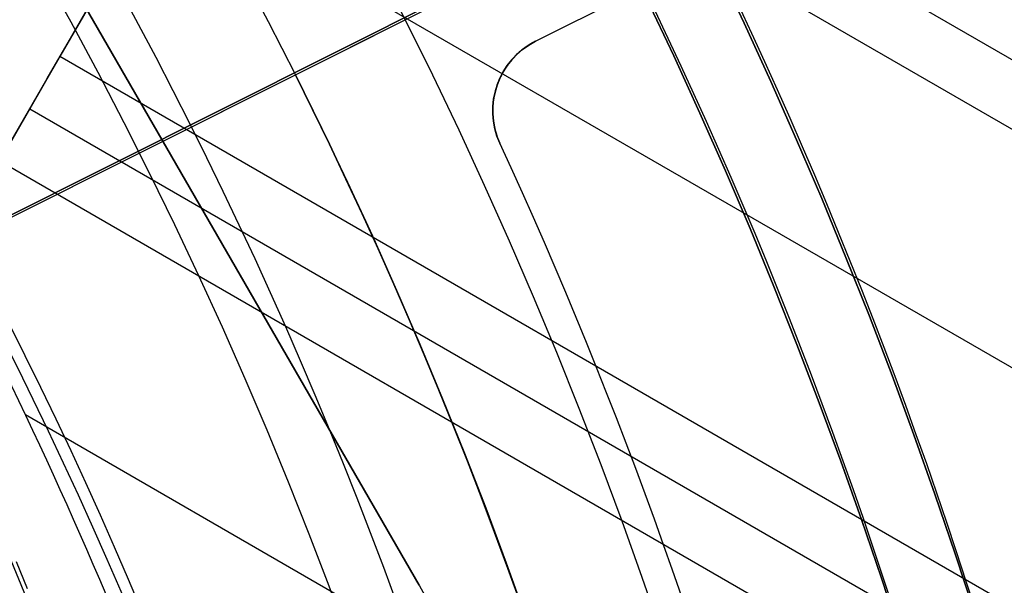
# Model space of a CAD drawing. Extents: x 19329 to 20306, y -2029 to -1182.
# Tile 57 of 66: x 19867.44 to 19880.12, y -1691.69 to -1684.4. Entities that reach past the tile are written whole.
import ezdxf

# ---------------------------------------------------------------- set-up
doc = ezdxf.new("R2010")
doc.units = 0
doc.layers.get('0').update_dxf_attribs({"linetype": 'CONTINUOUS'})
doc.layers.add('COLOR', color=7, linetype='CONTINUOUS')
doc.layers.add('LUZ', color=7, linetype='CONTINUOUS')

msp = doc.modelspace()

# ---------------------------------------------------------------- linework, layer by layer
for p, q in [((19866.66806056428, -1687.108437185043, 55.76924897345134), (19874.10121660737, -1674.233833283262, 52.33709039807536)), ((19862.58176760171, -1674.365596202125, 258.0844421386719), (19872.58176760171, -1691.686104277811, 258.0844421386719)), ((19862.58176760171, -1674.365596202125, 261.0844421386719), (19872.58176760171, -1691.686104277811, 261.0844421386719)), ((19872.58176760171, -1691.686104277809, 259.5844421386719), (19862.58176760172, -1674.365596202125, 259.5844421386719)), ((19867.79256750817, -1685.160734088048, 53.29938470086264), (19872.01713971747, -1677.843560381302, 53.29938452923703)), ((19871.00282984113, -1679.600396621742, 51.95876642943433), (20304.00633557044, -1929.5950872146, 51.95876642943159)), ((19870.61451921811, -1680.272970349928, 52.38170991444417), (19867.95508140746, -1684.879251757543, 53.12237642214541)), ((20303.61818541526, -1930.267753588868, 52.38170991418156), (19870.61451921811, -1680.272970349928, 52.38170991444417)), ((19869.28480031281, -1682.576111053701, 52.75204316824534), (20302.28846650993, -1932.570894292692, 52.75204316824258)), ((19867.95508140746, -1684.879251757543, 53.12237642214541), (19867.17846016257, -1686.224399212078, 53.96826339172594)), ((20300.95874760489, -1934.874034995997, 53.12237642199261), (19867.95508140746, -1684.879251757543, 53.12237642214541)), ((19867.5667707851, -1685.55182548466, 53.54531990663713), (19881.10923237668, -1693.370569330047, 53.54531990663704)), ((19880.11541527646, -1693.693553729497, 53.96826339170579), (19867.17846016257, -1686.224399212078, 53.96826339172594)), ((19867.51220241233, -1689.487939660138, 54.33859664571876), (19878.94321702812, -1696.087639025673, 54.33859664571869)), ((19872.58176760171, -1691.686104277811, 258.0844421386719), (19872.58176760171, -1691.686104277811, 261.0844421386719))]:
    msp.add_line(p, q)
at = {"extrusion": (0.1124755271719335, 0.194813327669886, 0.9743700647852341)}
msp.add_lwpolyline([(-18054.37167406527, -8257.823916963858), (-18054.88222366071, -8257.51494856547), (-18055.39076947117, -8257.201283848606), (-18055.89725107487, -8256.882941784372), (-18056.4016082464, -8256.559942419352), (-18056.90378097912, -8256.232306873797), (-18057.40370950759, -8255.900057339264), (-18057.90133433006, -8255.563217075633), (-18058.39659623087, -8255.221810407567), (-18058.88943630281, -8254.87586272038), (-18059.37979596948, -8254.525400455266), (-18059.86761700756, -8254.170451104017), (-18060.35284156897, -8253.811043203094), (-18060.83541220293, -8253.447206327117), (-18061.31527187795, -8253.07897108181), (-18061.79236400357, -8252.706369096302), (-18062.26663245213, -8252.3294330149), (-18062.73802158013, -8251.948196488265), (-18063.2064762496, -8251.562694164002), (-18063.67194184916, -8251.172961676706), (-18064.13436431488, -8250.779035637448), (-18064.59369015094, -8250.380953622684), (-18065.04986644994, -8249.978754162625), (-18065.50284091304, -8249.572476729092), (-18065.95256186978, -8249.16216172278), (-18066.39897829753, -8248.747850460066), (-18066.84203984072, -8248.32958515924), (-18067.28169682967, -8247.90740892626), (-18067.71790029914, -8247.481365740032), (-18068.1506020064, -8247.051500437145), (-18068.57975444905, -8246.617858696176), (-18069.00531088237, -8246.180487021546), (-18069.42722533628, -8245.73943272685), (-18069.84545263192, -8245.294743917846), (-18070.25994839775, -8244.846469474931), (-18070.67066908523, -8244.394659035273), (-18071.07757198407, -8243.939362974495), (-18071.48061523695, -8243.480632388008), (-18071.87975785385, -8243.018519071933), (-18072.27495972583, -8242.55307550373), (-18072.66618163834, -8242.084354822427), (-18073.05338528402, -8241.61241080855), (-18073.436533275, -8241.137297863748), (-18073.81558915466, -8240.659070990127), (-18074.19051740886, -8240.177785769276), (-18074.56128347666, -8239.693498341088), (-18074.9278537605, -8239.206265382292), (-18075.29019563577, -8238.716144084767), (-18075.64827745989, -8238.223192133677), (-18076.00206858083, -8237.727467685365), (-18076.35153934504, -8237.229029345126), (-18076.69666110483, -8236.727936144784), (-18077.03740622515, -8236.224247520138), (-18077.37374808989, -8235.718023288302), (-18077.70566110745, -8235.209323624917), (-18078.03312071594, -8234.698209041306), (-18078.35610338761, -8234.184740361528), (-18078.67458663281, -8233.668978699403), (-18078.98854900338, -8233.150985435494), (-18079.29797009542, -8232.630822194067), (-18079.60283055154, -8232.108550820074), (-18079.90311206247, -8231.584233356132), (-18080.19879736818, -8231.057932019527), (-18080.48987025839, -8230.529709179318), (-18080.77631557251, -8229.999627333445), (-18081.05811919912, -8229.467749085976), (-18081.33526807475, -8228.934137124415), (-18081.60775018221, -8228.398854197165), (-18081.87555454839, -8227.861963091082), (-18082.1386712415, -8227.323526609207), (-18082.39709136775, -8226.783607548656), (-18082.65080706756, -8226.242268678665), (-18082.89981151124, -8225.699572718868), (-18083.14409889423, -8225.15558231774), (-18083.38366443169, -8224.61036003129), (-18083.61850435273, -8224.063968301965), (-18083.8486158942, -8223.51646943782), (-18084.07399729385, -8222.967925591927), (-18084.29464778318, -8222.418398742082), (-18084.51056757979, -8221.867950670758), (-18084.7217578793, -8221.316642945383), (-18084.92822084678, -8220.764536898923), (-18085.1299596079, -8220.211693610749), (-18085.32697823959, -8219.658173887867), (-18085.51928176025, -8219.104038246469), (-18085.70687611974, -8218.549346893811), (-18085.88976818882, -8217.994159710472), (-18086.06796574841, -8217.438536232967), (-18086.24147747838, -8216.882535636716), (-18086.41031294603, -8216.326216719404), (-18086.57448259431, -8215.769637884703), (-18086.73399772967, -8215.212857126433), (-18086.88887050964, -8214.655932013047), (-18087.03911393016, -8214.098919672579), (-18087.1847418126, -8213.541876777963), (-18087.32576879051, -8212.984859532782), (-18087.46221029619, -8212.427923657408), (-18087.59408254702, -8211.871124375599), (-18087.72140253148, -8211.314516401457), (-18087.84418799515, -8210.758153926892), (-18087.96245742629, -8210.202090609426), (-18088.07623004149, -8209.646379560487), (-18088.18552577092, -8209.091073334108), (-18088.29036524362, -8208.536223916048), (-18088.39076977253, -8207.981882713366), (-18088.48676133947, -8207.428100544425), (-18088.57836257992, -8206.874927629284), (-18088.66559676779, -8206.322413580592), (-18088.74848780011, -8205.77060739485), (-18088.82706018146, -8205.21955744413), (-18088.90133900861, -8204.669311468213), (-18088.97134995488, -8204.119916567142), (-18089.03711925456, -8203.571419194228), (-18089.09867368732, -8203.023865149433), (-18089.15604056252, -8202.477299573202), (-18089.20924770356, -8201.931766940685), (-18089.25832343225, -8201.387311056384), (-18089.30329655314, -8200.843975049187), (-18089.34419633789, -8200.301801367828), (-18089.38105250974, -8199.76083177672), (-18089.41389522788, -8199.221107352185), (-18089.44275507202, -8198.682668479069), (-18089.46766302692, -8198.14555484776), (-18089.48865046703, -8197.609805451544), (-18089.50574914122, -8197.075458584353), (-18089.51899115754, -8196.542551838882), (-18089.52840896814, -8196.011122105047), (-18089.53403535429, -8195.481205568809), (-18089.5359034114, -8194.952837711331), (-18089.53410419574, -8194.434296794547), (-18089.52868554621, -8193.914263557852), (-18089.51961616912, -8193.392771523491), (-18089.50686506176, -8192.869854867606), (-18089.49040152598, -8192.3455484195), (-18089.4701951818, -8191.819887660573), (-18089.4462159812, -8191.29290872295), (-18089.41843422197, -8190.764648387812), (-18089.38682056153, -8190.235144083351), (-18089.35134603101, -8189.704433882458), (-18089.31198204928, -8189.172556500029), (-18089.26870043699, -8188.63955128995), (-18089.22147343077, -8188.105458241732), (-18089.17027369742, -8187.570317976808), (-18089.11507434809, -8187.034171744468), (-18089.05584895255, -8186.497061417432), (-18088.99257155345, -8185.95902948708), (-18088.92521668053, -8185.4201190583), (-18088.85375936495, -8184.880373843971), (-18088.77817515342, -8184.339838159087), (-18088.69844012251, -8183.798556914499), (-18088.61453089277, -8183.256575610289), (-18088.52642464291, -8182.713940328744), (-18088.43409912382, -8182.170697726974), (-18088.33753267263, -8181.62689502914), (-18088.23670422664, -8181.082580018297), (-18088.13159333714, -8180.537801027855), (-18088.02218018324, -8179.992606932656), (-18087.90844558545, -8179.447047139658), (-18087.79037101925, -8178.901171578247), (-18087.66793862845, -8178.355030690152), (-18087.54113123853, -8177.808675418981), (-18087.40993236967, -8177.262157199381), (-18087.27432624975, -8176.715527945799), (-18087.1342978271, -8176.168840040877), (-18086.9898327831, -8175.622146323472), (-18086.84091754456, -8175.075500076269), (-18086.68753929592, -8174.528955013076), (-18086.52968599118, -8173.982565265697), (-18086.3673463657, -8173.436385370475), (-18086.20050994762, -8172.890470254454), (-18086.02916706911, -8172.344875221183), (-18085.85330887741, -8171.799655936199), (-18085.67292734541, -8171.254868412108), (-18085.48801528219, -8170.710568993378), (-18085.29856634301, -8170.166814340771), (-18085.10457503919, -8169.623661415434), (-18084.90603674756, -8169.081167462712), (-18084.70294771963, -8168.539389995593), (-18084.49530509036, -8167.998386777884), (-18084.28310688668, -8167.458215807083), (-18084.06635203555, -8166.918935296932), (-18083.84504037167, -8166.380603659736), (-18083.61917264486, -8165.843279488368), (-18083.38875052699, -8165.307021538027), (-18083.15377661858, -8164.771888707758), (-18082.91425445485, -8164.237940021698), (-18082.67018851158, -8163.705234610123), (-18082.42158421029, -8163.173831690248), (-18082.16844792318, -8162.643790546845), (-18081.91078697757, -8162.115170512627), (-18081.64860965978, -8161.588030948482), (-18081.38192521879, -8161.062431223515), (-18081.11074386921, -8160.538430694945), (-18080.83507679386, -8160.016088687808), (-18080.55493614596, -8159.495464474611), (-18080.27033505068, -8158.976617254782), (-18079.98128760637, -8158.459606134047), (-18079.68780888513, -8157.944490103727), (-18079.38991493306, -8157.431328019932), (-18079.08762276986, -8156.920178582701), (-18078.78095038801, -8156.41110031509), (-18078.46991675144, -8155.904151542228), (-18078.15454179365, -8155.399390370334), (-18077.83484641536, -8154.896874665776), (-18077.51085248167, -8154.39666203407), (-18077.1825828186, -8153.898809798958), (-18076.85006120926, -8153.403374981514), (-18076.51331238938, -8152.910414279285), (-18076.17236204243, -8152.419984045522), (-18075.82723679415, -8151.932140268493), (-18075.47796420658, -8151.446938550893), (-18075.12457277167, -8150.964434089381), (-18074.76709190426, -8150.484681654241), (-18074.40555193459, -8150.007735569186), (-18074.03998410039, -8149.533649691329), (-18073.67042053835, -8149.062477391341), (-18073.29689427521, -8148.594271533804), (-18072.91943921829, -8148.12908445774), (-18072.53809014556, -8147.666967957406), (-18072.15288269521, -8147.207973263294), (-18071.76385335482, -8146.752151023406), (-18071.37103944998, -8146.29955128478), (-18070.97447913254, -8145.850223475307), (-18070.57421136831, -8145.404216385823), (-18070.1702759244, -8144.961578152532), (-18069.76271335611, -8144.522356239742), (-18069.35156499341, -8144.086597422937), (-18068.93687292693, -8143.654347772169), (-18068.51867999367, -8143.225652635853), (-18068.09702976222, -8142.800556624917), (-18067.67196651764, -8142.379103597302), (-18067.24353524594, -8141.961336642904), (-18066.81178161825, -8141.547298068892), (-18066.37675197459, -8141.137029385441), (-18065.93849330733, -8140.730571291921), (-18065.49705324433, -8140.327963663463), (-18065.05248003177, -8139.929245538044), (-18064.60482251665, -8139.534455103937), (-18064.15413012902, -8139.143629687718), (-18063.70045286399, -8138.756805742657), (-18063.24384126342, -8138.374018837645), (-18062.78434639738, -8137.995303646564), (-18062.32201984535, -8137.620693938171), (-18061.85691367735, -8137.250222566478), (-18061.38908043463, -8136.883921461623), (-18060.91857311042, -8136.521821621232), (-18060.4454451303, -8136.163953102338), (-18059.96975033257, -8135.810345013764), (-18059.49154294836, -8135.461025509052), (-18059.01087758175, -8135.116021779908), (-18058.5278091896, -8134.77536005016), (-18058.04239306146, -8134.439065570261), (-18057.55468479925, -8134.107162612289), (-18057.06474029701, -8133.779674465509), (-18056.57261572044, -8133.456623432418), (-18056.07836748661, -8133.138030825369), (-18055.58205224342, -8132.823916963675)], dxfattribs=at)
at = {"extrusion": (0.1124755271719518, 0.1948133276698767, 0.9743700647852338)}
msp.add_lwpolyline([(-18053.46081628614, -8132.823916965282), (-18053.98188590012, -8133.128708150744), (-18054.50100556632, -8133.438358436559), (-18055.01811201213, -8133.752850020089), (-18055.53314213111, -8134.072163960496), (-18056.04603300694, -8134.396280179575), (-18056.5567219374, -8134.725177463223), (-18057.06514645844, -8135.058833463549), (-18057.5712443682, -8135.397224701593), (-18058.07495375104, -8135.740326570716), (-18058.57621300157, -8136.088113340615), (-18059.07496084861, -8136.440558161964), (-18059.57113637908, -8136.797633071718), (-18060.06467906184, -8137.159308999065), (-18060.55552877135, -8137.525555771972), (-18061.04362581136, -8137.896342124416), (-18061.52891093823, -8138.271635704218), (-18062.01132538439, -8138.651403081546), (-18062.49081088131, -8139.035609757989), (-18062.96730968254, -8139.424220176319), (-18063.44076458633, -8139.817197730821), (-18063.91111895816, -8140.214504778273), (-18064.37831675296, -8140.616102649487), (-18064.84230253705, -8141.021951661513), (-18065.30302150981, -8141.432011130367), (-18065.76041952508, -8141.846239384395), (-18066.21444311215, -8142.264593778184), (-18066.66503949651, -8142.687030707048), (-18067.11215662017, -8143.113505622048), (-18067.55574316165, -8143.543973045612), (-18067.99574855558, -8143.978386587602), (-18068.43212301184, -8144.416698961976), (-18068.86481753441, -8144.858862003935), (-18069.29378393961, -8145.304826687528), (-18069.71897487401, -8145.754543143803), (-18070.1403438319, -8146.207960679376), (-18070.5578451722, -8146.665027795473), (-18070.9714341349, -8147.125692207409), (-18071.38106685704, -8147.589900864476), (-18071.78670038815, -8148.057599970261), (-18072.18829270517, -8148.528735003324), (-18072.58580272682, -8149.003250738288), (-18072.97919032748, -8149.481091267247), (-18073.36841635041, -8149.96220002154), (-18073.7534426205, -8150.446519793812), (-18074.13423195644, -8150.933992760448), (-18074.51074818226, -8151.424560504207), (-18074.88295613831, -8151.918164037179), (-18075.25082169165, -8152.414743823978), (-18075.61431174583, -8152.914239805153), (-18075.97339425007, -8153.416591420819), (-18076.32803820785, -8153.921737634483), (-18076.67821368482, -8154.429616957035), (-18077.0238918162, -8154.940167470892), (-18077.36504481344, -8155.453326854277), (-18077.70164597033, -8155.969032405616), (-18078.03366966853, -8156.487221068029), (-18078.36109138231, -8157.007829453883), (-18078.6838876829, -8157.53079386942), (-18079.00203624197, -8158.056050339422), (-18079.31551583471, -8158.583534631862), (-18079.62430634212, -8159.113182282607), (-18079.92838875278, -8159.644928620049), (-18080.22774516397, -8160.178708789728), (-18080.52235878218, -8160.714457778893), (-18080.81221392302, -8161.252110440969), (-18081.09729601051, -8161.791601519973), (-18081.37759157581, -8162.332865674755), (-18081.65308825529, -8162.875837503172), (-18081.92377478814, -8163.420451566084), (-18082.18964101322, -8163.966642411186), (-18082.45067786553, -8164.514344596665), (-18082.70687737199, -8165.063492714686), (-18082.9582326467, -8165.614021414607), (-18083.20473788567, -8166.165865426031), (-18083.44638836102, -8166.718959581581), (-18083.68318041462, -8167.273238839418), (-18083.91511145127, -8167.828638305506), (-18084.14217993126, -8168.385093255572), (-18084.36438536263, -8168.94253915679), (-18084.58172829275, -8169.500911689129), (-18084.79421029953, -8170.060146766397), (-18085.00183398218, -8170.620180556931), (-18085.20460295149, -8171.180949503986), (-18085.40252181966, -8171.742390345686), (-18085.59559618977, -8172.304440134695), (-18085.78383264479, -8172.867036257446), (-18085.96723873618, -8173.43011645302), (-18086.1458229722, -8173.993618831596), (-18086.31959480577, -8174.557481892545), (-18086.48856462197, -8175.121644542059), (-18086.65274372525, -8175.686046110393), (-18086.8121443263, -8176.250626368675), (-18086.96677952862, -8176.815325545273), (-18087.11666331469, -8177.380084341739), (-18087.26181053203, -8177.944843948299), (-18087.4022368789, -8178.509546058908), (-18087.53795888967, -8179.07413288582), (-18087.66899392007, -8179.638547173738), (-18087.79536013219, -8180.202732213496), (-18087.91707647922, -8180.766631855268), (-18088.03416269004, -8181.330190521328), (-18088.14663925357, -8181.89335321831), (-18088.25452740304, -8182.456065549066), (-18088.3578491, -8183.018273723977), (-18088.45662701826, -8183.579924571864), (-18088.55088452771, -8184.140965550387), (-18088.64064567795, -8184.701344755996), (-18088.72593518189, -8185.261010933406), (-18088.80677839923, -8185.819913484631), (-18088.88320131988, -8186.37800247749), (-18088.95523054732, -8186.935228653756), (-18089.02289328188, -8187.491543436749), (-18089.08621730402, -8188.046898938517), (-18089.14523095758, -8188.601247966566), (-18089.19996313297, -8189.154544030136), (-18089.25044325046, -8189.706741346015), (-18089.29670124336, -8190.257794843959), (-18089.3387675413, -8190.807660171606), (-18089.37667305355, -8191.356293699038), (-18089.41044915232, -8191.903652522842), (-18089.44012765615, -8192.44969446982), (-18089.46574081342, -8192.994378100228), (-18089.48732128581, -8193.537662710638), (-18089.50490213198, -8194.079508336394), (-18089.51851679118, -8194.619875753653), (-18089.5281990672, -8195.158726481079), (-18089.53398311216, -8195.696022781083), (-18089.53590341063, -8196.231727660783), (-18089.53415174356, -8196.743370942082), (-18089.5288765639, -8197.256467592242), (-18089.52004780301, -8197.770985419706), (-18089.50763566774, -8198.286891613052), (-18089.49161065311, -8198.804152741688), (-18089.47194355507, -8199.322734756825), (-18089.44860548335, -8199.842602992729), (-18089.42156787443, -8200.363722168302), (-18089.3908025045, -8200.886056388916), (-18089.35628150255, -8201.409569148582), (-18089.31797736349, -8201.934223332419), (-18089.27586296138, -8202.459981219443), (-18089.22991156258, -8202.986804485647), (-18089.18009683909, -8203.51465420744), (-18089.12639288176, -8204.043490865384), (-18089.06877421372, -8204.573274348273), (-18089.00721580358, -8205.103963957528), (-18088.9416930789, -8205.635518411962), (-18088.87218193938, -8206.167895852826), (-18088.79865877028, -8206.701053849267), (-18088.72110045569, -8207.234949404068), (-18088.63948439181, -8207.769538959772), (-18088.55378850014, -8208.304778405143), (-18088.46399124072, -8208.840623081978), (-18088.37007162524, -8209.377027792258), (-18088.27200923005, -8209.913946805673), (-18088.16978420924, -8210.451333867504), (-18088.06337730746, -8210.989142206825), (-18087.95276987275, -8211.527324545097), (-18087.83794386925, -8212.065833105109), (-18087.71888188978, -8212.60461962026), (-18087.59556716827, -8213.143635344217), (-18087.46798359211, -8213.682831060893), (-18087.33611571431, -8214.222157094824), (-18087.19994876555, -8214.76156332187), (-18087.05946866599, -8215.300999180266), (-18086.91466203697, -8215.840413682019), (-18086.7655162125, -8216.379755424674), (-18086.61201925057, -8216.918972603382), (-18086.45415994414, -8217.458013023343), (-18086.29192783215, -8217.996824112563), (-18086.12531321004, -8218.53535293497), (-18085.9543071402, -8219.073546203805), (-18085.77890146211, -8219.611350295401), (-18085.5990888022, -8220.148711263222), (-18085.41486258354, -8220.685574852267), (-18085.22621703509, -8221.221886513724), (-18085.03314720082, -8221.757591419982), (-18084.83564894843, -8222.292634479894), (-18084.63371897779, -8222.826960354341), (-18084.42735482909, -8223.360513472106), (-18084.21655489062, -8223.893238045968), (-18084.0013184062, -8224.425078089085), (-18083.78164548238, -8224.955977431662), (-18083.5575370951, -8225.48587973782), (-18083.32899509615, -8226.014728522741), (-18083.09602221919, -8226.542467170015), (-18082.85862208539, -8227.069038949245), (-18082.61679920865, -8227.594387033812), (-18082.37055900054, -8228.118454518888), (-18082.11990777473, -8228.641184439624), (-18081.86485275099, -8229.162519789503), (-18081.60540205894, -8229.682403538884), (-18081.34156474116, -8230.200778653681), (-18081.07335075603, -8230.717588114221), (-18080.80077098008, -8231.232774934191), (-18080.52383720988, -8231.746282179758), (-18080.24256216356, -8232.258052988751), (-18079.95695948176, -8232.768030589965), (-18079.66704372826, -8233.276158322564), (-18079.37283039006, -8233.782379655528), (-18079.07433587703, -8234.286638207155), (-18078.7715775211, -8234.788877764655), (-18078.46457357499, -8235.289042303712), (-18078.15334321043, -8235.787076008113), (-18077.83790651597, -8236.282923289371), (-18077.51828449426, -8236.776528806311), (-18077.19449905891, -8237.267837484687), (-18076.86657303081, -8237.756794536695), (-18076.53453013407, -8238.243345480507), (-18076.1983949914, -8238.727436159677), (-18075.85819311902, -8239.209012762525), (-18075.51395092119, -8239.688021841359), (-18075.16569568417, -8240.16441033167), (-18074.81345556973, -8240.638125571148), (-18074.45725960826, -8241.10911531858), (-18074.09713769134, -8241.577327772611), (-18073.73312056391, -8242.042711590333), (-18073.36523981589, -8242.505215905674), (-18072.99352787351, -8242.964790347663), (-18072.61801799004, -8243.421385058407), (-18072.23874423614, -8243.874950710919), (-18071.85574148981, -8244.325438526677), (-18071.46904542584, -8244.77280029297), (-18071.07869250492, -8245.216988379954), (-18070.68471996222, -8245.657955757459), (-18070.28716579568, -8246.095656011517), (-18069.88606875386, -8246.530043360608), (-18069.48146832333, -8246.961072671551), (-18069.0734047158, -8247.38869947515), (-18068.66191885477, -8247.812879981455), (-18068.24705236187, -8248.23357109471), (-18067.82884754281, -8248.650730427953), (-18067.40734737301, -8249.06431631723), (-18066.9825954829, -8249.474287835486), (-18066.55463614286, -8249.880604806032), (-18066.12351424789, -8250.283227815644), (-18065.68927530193, -8250.682118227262), (-18065.25196540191, -8251.077238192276), (-18064.81163122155, -8251.468550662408), (-18064.36831999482, -8251.85601940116), (-18063.92207949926, -8252.239608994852), (-18063.47295803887, -8252.619284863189), (-18063.02100442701, -8252.995013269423), (-18062.56626796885, -8253.366761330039), (-18062.1087984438, -8253.734497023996), (-18061.6486460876, -8254.098189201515), (-18061.18586157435, -8254.457807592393), (-18060.72049599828, -8254.813322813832), (-18060.25260085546, -8255.164706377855), (-18059.78222802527, -8255.511930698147), (-18059.30942975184, -8255.85496909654), (-18058.83425862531, -8256.193795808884), (-18058.35676756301, -8256.528385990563), (-18057.8770097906, -8256.858715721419), (-18057.39503882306, -8257.18476201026), (-18056.91090844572, -8257.50650279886), (-18056.42467269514, -8257.82391696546)], dxfattribs=at)
at = {"extrusion": (0.1124755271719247, 0.1948133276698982, 0.9743700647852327)}
msp.add_lwpolyline([(-18059.82186219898, -8132.823916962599), (-18060.29727702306, -8133.159034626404), (-18060.77044049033, -8133.498225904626), (-18061.24130344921, -8133.84146741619), (-18061.70981704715, -8134.18873495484), (-18062.1759327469, -8134.540003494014), (-18062.63960234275, -8134.895247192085), (-18063.10077797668, -8135.254439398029), (-18063.55941215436, -8135.617552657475), (-18064.01545776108, -8135.984558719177), (-18064.4688680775, -8136.355428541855), (-18064.91959679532, -8136.730132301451), (-18065.36759803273, -8137.108639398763), (-18065.81282634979, -8137.490918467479), (-18066.25523676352, -8137.876937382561), (-18066.69478476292, -8138.266663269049), (-18067.13142632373, -8138.660062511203), (-18067.56511792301, -8139.057100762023), (-18067.9958165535, -8139.457742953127), (-18068.42347973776, -8139.861953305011), (-18068.84806554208, -8140.269695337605), (-18069.26953259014, -8140.680931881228), (-18069.68784007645, -8141.09562508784), (-18070.10294777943, -8141.513736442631), (-18070.5148160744, -8141.93522677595), (-18070.92340594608, -8142.360056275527), (-18071.328679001, -8142.788184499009), (-18071.73059747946, -8143.219570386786), (-18072.12912426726, -8143.654172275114), (-18072.52422290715, -8144.091947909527), (-18072.91585760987, -8144.532854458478), (-18073.30399326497, -8144.976848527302), (-18073.68859545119, -8145.423886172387), (-18074.06963044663, -8145.873922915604), (-18074.44706523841, -8146.326913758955), (-18074.8208675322, -8146.782813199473), (-18075.19100576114, -8147.241575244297), (-18075.55744909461, -8147.703153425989), (-18075.92016744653, -8148.167500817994), (-18076.27913148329, -8148.634570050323), (-18076.6343126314, -8149.104313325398), (-18076.98568308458, -8149.576682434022), (-18077.33321581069, -8150.051628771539), (-18077.67688455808, -8150.529103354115), (-18078.01666386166, -8151.009056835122), (-18078.35252904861, -8151.491439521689), (-18078.68445624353, -8151.976201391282), (-18079.01242237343, -8152.463292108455), (-18079.33640517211, -8152.95266104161), (-18079.65638318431, -8153.444257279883), (-18079.9723357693, -8153.938029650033), (-18080.28424310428, -8154.433926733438), (-18080.59208618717, -8154.931896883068), (-18080.89584683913, -8155.431888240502), (-18081.19550770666, -8155.933848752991), (-18081.49105226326, -8156.437726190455), (-18081.78246481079, -8156.943468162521), (-18082.06973048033, -8157.451022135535), (-18082.35283523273, -8157.960335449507), (-18082.63176585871, -8158.47135533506), (-18082.90650997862, -8158.984028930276), (-18083.17705604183, -8159.498303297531), (-18083.44339332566, -8160.014125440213), (-18083.70551193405, -8160.531442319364), (-18083.96340279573, -8161.050200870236), (-18084.21705766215, -8161.570348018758), (-18084.46646910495, -8162.091830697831), (-18084.71163051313, -8162.614595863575), (-18084.95253608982, -8163.138590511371), (-18085.18918084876, -8163.663761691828), (-18085.42156061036, -8164.19005652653), (-18085.64967199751, -8164.717422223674), (-18085.87351243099, -8165.245806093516), (-18086.09308012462, -8165.775155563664), (-18086.30837407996, -8166.30541819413), (-18086.51939408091, -8166.836541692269), (-18086.72614068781, -8167.368473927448), (-18086.92861523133, -8167.901162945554), (-18087.12681980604, -8168.434556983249), (-18087.32075726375, -8168.968604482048), (-18087.51043120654, -8169.503254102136), (-18087.69584597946, -8170.038454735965), (-18087.87700666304, -8170.574155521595), (-18088.05391906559, -8171.110305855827), (-18088.2265897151, -8171.646855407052), (-18088.39502585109, -8172.183754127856), (-18088.55923541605, -8172.720952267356), (-18088.71922704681, -8173.258400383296), (-18088.87501006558, -8173.796049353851), (-18089.0265944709, -8174.333850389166), (-18089.17399092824, -8174.871755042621), (-18089.3172107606, -8175.409715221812), (-18089.45626593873, -8175.947683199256), (-18089.59116907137, -8176.485611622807), (-18089.72193339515, -8177.023453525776), (-18089.84857276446, -8177.561162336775), (-18089.97110164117, -8178.098691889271), (-18090.08953508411, -8178.635996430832), (-18090.20388873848, -8179.173030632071), (-18090.31417882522, -8179.709749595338), (-18090.4204221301, -8180.246108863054), (-18090.52263599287, -8180.782064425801), (-18090.62083829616, -8181.317572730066), (-18090.71504745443, -8181.852590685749), (-18090.80528240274, -8182.387075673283), (-18090.89156258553, -8182.920985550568), (-18090.97390794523, -8183.454278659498), (-18091.05233891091, -8183.986913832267), (-18091.12687638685, -8184.51885039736), (-18091.19754174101, -8185.050048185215), (-18091.26435679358, -8185.580467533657), (-18091.32734380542, -8186.11006929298), (-18091.38652546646, -8186.638814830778), (-18091.44192488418, -8187.166666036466), (-18091.49356557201, -8187.693585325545), (-18091.54147143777, -8188.219535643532), (-18091.58566677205, -8188.744480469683), (-18091.62617623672, -8189.268383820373), (-18091.66302485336, -8189.791210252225), (-18091.69623799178, -8190.312924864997), (-18091.7258413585, -8190.833493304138), (-18091.75186098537, -8191.352881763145), (-18091.77432321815, -8191.871056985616), (-18091.79325470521, -8192.38798626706), (-18091.80868238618, -8192.903637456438), (-18091.82063348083, -8193.417978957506), (-18091.82913547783, -8193.930979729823), (-18091.83421612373, -8194.442609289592), (-18091.83590341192, -8194.95283771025), (-18091.83415593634, -8195.472086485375), (-18091.8288937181, -8195.992785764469), (-18091.82008726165, -8196.514903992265), (-18091.80770733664, -8197.038409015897), (-18091.79172498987, -8197.563268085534), (-18091.77211155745, -8198.089447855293), (-18091.74883867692, -8198.616914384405), (-18091.72187829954, -8199.145633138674), (-18091.6912027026, -8199.675568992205), (-18091.6567845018, -8200.206686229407), (-18091.61859666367, -8200.738948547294), (-18091.57661251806, -8201.272319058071), (-18091.53080577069, -8201.806760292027), (-18091.48115051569, -8202.342234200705), (-18091.42762124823, -8202.878702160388), (-18091.37019287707, -8203.416124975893), (-18091.30884073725, -8203.954462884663), (-18091.24354060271, -8204.49367556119), (-18091.17426869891, -8205.033722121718), (-18091.10100171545, -8205.574561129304), (-18091.02371681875, -8206.116150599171), (-18090.94239166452, -8206.658448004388), (-18090.85700441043, -8207.20141028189), (-18090.76753372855, -8207.744993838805), (-18090.67395881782, -8208.289154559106), (-18090.57625941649, -8208.833847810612), (-18090.47441581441, -8209.37902845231), (-18090.36840886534, -8209.924650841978), (-18090.25821999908, -8210.470668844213), (-18090.14383123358, -8211.017035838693), (-18090.02522518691, -8211.563704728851), (-18089.90238508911, -8212.11062795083), (-18089.77529479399, -8212.65775748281), (-18089.64393879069, -8213.205044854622), (-18089.50830221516, -8213.752441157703), (-18089.36837086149, -8214.299897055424), (-18089.22413119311, -8214.847362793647), (-18089.07557035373, -8215.39478821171), (-18088.92267617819, -8215.942122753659), (-18088.7654372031, -8216.489315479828), (-18088.60384267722, -8217.03631507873), (-18088.43788257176, -8217.583069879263), (-18088.26754759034, -8218.129527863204), (-18088.09282917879, -8218.67563667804), (-18087.91371953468, -8219.221343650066), (-18087.73021161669, -8219.7665957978), (-18087.54229915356, -8220.311339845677), (-18087.34997665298, -8220.855522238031), (-18087.15323941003, -8221.399089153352), (-18086.95208351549, -8221.941986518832), (-18086.74650586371, -8222.484160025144), (-18086.53650416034, -8223.025555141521), (-18086.32207692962, -8223.566117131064), (-18086.10322352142, -8224.105791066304), (-18085.87994411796, -8224.64452184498), (-18085.65223974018, -8225.182254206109), (-18085.42011225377, -8225.718932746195), (-18085.18356437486, -8226.254501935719), (-18084.9425996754, -8226.788906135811), (-18084.69722258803, -8227.322089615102), (-18084.44743841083, -8227.853996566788), (-18084.19325331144, -8228.384571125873), (-18083.93467433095, -8228.913757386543), (-18083.67170938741, -8229.441499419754), (-18083.40436727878, -8229.967741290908), (-18083.13265768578, -8230.492427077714), (-18082.85659117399, -8231.015500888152), (-18082.57617919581, -8231.536906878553), (-18082.2914340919, -8232.056589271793), (-18082.00236909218, -8232.574492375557), (-18081.70899831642, -8233.090560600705), (-18081.4113367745, -8233.60473847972), (-18081.1094003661, -8234.11697068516), (-18080.80320588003, -8234.627202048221), (-18080.49277099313, -8235.135377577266), (-18080.17811426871, -8235.641442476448), (-18079.8592551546, -8236.14534216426), (-18079.53621398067, -8236.647022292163), (-18079.20901195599, -8237.14642876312), (-18078.87767116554, -8237.643507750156), (-18078.54221456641, -8238.138205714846), (-18078.20266598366, -8238.63046942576), (-18077.85905010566, -8239.120245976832), (-18077.51139247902, -8239.60748280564), (-18077.15971950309, -8240.09212771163), (-18076.80405842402, -8240.57412887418), (-18076.44443732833, -8241.053434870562), (-18076.08088513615, -8241.529994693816), (-18075.71343159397, -8242.003757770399), (-18075.34210726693, -8242.474673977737), (-18074.96694353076, -8242.942693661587), (-18074.5879725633, -8243.407767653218), (-18074.2052273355, -8243.869847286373), (-18073.81874160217, -8244.32888441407), (-18073.4285498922, -8244.784831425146), (-18073.03468749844, -8245.237641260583), (-18072.6371904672, -8245.687267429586), (-18072.2360955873, -8246.133664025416), (-18071.83144037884, -8246.576785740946), (-18071.42326308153, -8247.016587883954), (-18071.01160264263, -8247.453026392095), (-18070.59649870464, -8247.88605784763), (-18070.17799159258, -8248.315639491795), (-18069.75612230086, -8248.741729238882), (-18069.33093248, -8249.16428568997), (-18068.90246442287, -8249.583268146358), (-18068.47076105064, -8249.998636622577), (-18068.03586589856, -8250.410351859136), (-18067.59782310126, -8250.81837533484), (-18067.1566773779, -8251.222669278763), (-18066.71247401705, -8251.623196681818), (-18066.2652588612, -8252.019921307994), (-18065.81507829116, -8252.412807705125), (-18065.36197921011, -8252.801821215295), (-18064.90600902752, -8253.186927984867), (-18064.44721564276, -8253.568094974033), (-18063.98564742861, -8253.94528996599), (-18063.52135321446, -8254.318481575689), (-18063.05438226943, -8254.687639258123), (-18062.58478428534, -8255.052733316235), (-18062.11260935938, -8255.413734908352), (-18061.6379079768, -8255.77061605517), (-18061.16073099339, -8256.123349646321), (-18060.68112961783, -8256.471909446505), (-18060.19915539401, -8256.816270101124), (-18059.71486018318, -8257.156407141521), (-18059.22829614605, -8257.492296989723), (-18058.73951572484, -8257.823916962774)], dxfattribs=at)
at = {"extrusion": (0.1124755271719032, 0.1948133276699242, 0.9743700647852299)}
msp.add_lwpolyline([(-18060.57947967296, -8257.823916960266), (-18061.04541041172, -8257.486593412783), (-18061.5090698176, -8257.145333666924), (-18061.97041101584, -8256.80016149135), (-18062.42938744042, -8256.451101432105), (-18062.88595284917, -8256.098178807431), (-18063.34006133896, -8255.741419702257), (-18063.79166736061, -8255.380850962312), (-18064.24072573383, -8255.01650018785), (-18064.68719166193, -8254.648395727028), (-18065.13102074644, -8254.27656666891), (-18065.57216900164, -8253.901042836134), (-18066.01059286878, -8253.521854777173), (-18066.44624923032, -8253.139033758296), (-18066.8790954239, -8252.752611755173), (-18067.30908925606, -8252.362621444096), (-18067.73618901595, -8251.969096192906), (-18068.16035348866, -8251.572070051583), (-18068.58154196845, -8251.171577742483), (-18068.99971427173, -8250.767654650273), (-18069.41483074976, -8250.360336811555), (-18069.8268523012, -8249.949660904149), (-18070.23574038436, -8249.535664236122), (-18070.64145702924, -8249.118384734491), (-18071.04396484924, -8248.697860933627), (-18071.44322705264, -8248.274131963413), (-18071.83920745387, -8247.847237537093), (-18072.23187048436, -8247.417217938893), (-18072.62118120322, -8246.984114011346), (-18073.00710530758, -8246.547967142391), (-18073.38960914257, -8246.108819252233), (-18073.76865971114, -8245.666712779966), (-18074.14422468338, -8245.221690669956), (-18074.51627240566, -8244.77379635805), (-18074.88477190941, -8244.323073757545), (-18075.24969291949, -8243.869567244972), (-18075.61100586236, -8243.413321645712), (-18075.9686818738, -8242.954382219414), (-18076.32269280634, -8242.492794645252), (-18076.67301123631, -8242.028605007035), (-18077.01961047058, -8241.561859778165), (-18077.36246455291, -8241.092605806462), (-18077.70154826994, -8240.620890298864), (-18078.03683715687, -8240.146760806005), (-18078.36830750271, -8239.670265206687), (-18078.69593635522, -8239.191451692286), (-18079.01970152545, -8238.710368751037), (-18079.33958159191, -8238.227065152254), (-18079.65555590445, -8237.741589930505), (-18079.96760458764, -8237.253992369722), (-18080.27570854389, -8236.764321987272), (-18080.57984945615, -8236.272628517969), (-18080.88000979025, -8235.778961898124), (-18081.1761727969, -8235.283372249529), (-18081.46832251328, -8234.78590986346), (-18081.75644376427, -8234.286625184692), (-18082.04052216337, -8233.785568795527), (-18082.32054411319, -8233.282791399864), (-18082.59649680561, -8232.778343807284), (-18082.86836822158, -8232.272276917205), (-18083.13614713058, -8231.764641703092), (-18083.39982308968, -8231.255489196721), (-18083.65938644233, -8230.744870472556), (-18083.91482831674, -8230.232836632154), (-18084.16614062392, -8229.719438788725), (-18084.4133160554, -8229.204728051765), (-18084.65634808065, -8228.6887555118), (-18084.89523094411, -8228.17157222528), (-18085.12995966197, -8227.653229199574), (-18085.36053001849, -8227.133777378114), (-18085.58693856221, -8226.613267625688), (-18085.80918260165, -8226.091750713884), (-18086.0272602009, -8225.569277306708), (-18086.24117017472, -8225.045897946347), (-18086.45091208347, -8224.521663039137), (-18086.65648622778, -8223.996622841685), (-18086.85789364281, -8223.470827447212), (-18087.05513609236, -8222.944326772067), (-18087.24821606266, -8222.417170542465), (-18087.43713675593, -8221.889408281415), (-18087.62190208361, -8221.361089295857), (-18087.80251665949, -8220.832262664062), (-18087.97898579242, -8220.302977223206), (-18088.15131547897, -8219.773281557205), (-18088.31951239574, -8219.24322398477), (-18088.48358389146, -8218.712852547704), (-18088.64353797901, -8218.182214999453), (-18088.79938332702, -8217.651358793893), (-18088.95112925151, -8217.12033107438), (-18089.09878570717, -8216.58917866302), (-18089.24236327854, -8216.057948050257), (-18089.381873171, -8215.52668538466), (-18089.51732720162, -8214.99543646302), (-18089.64873778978, -8214.464246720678), (-18089.77611794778, -8213.933161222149), (-18089.89948127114, -8213.402224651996), (-18090.0188419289, -8212.87148130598), (-18090.13421465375, -8212.340975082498), (-18090.24561473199, -8211.81074947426), (-18090.35305799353, -8211.280847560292), (-18090.45656080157, -8210.751311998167), (-18090.55614004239, -8210.222185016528), (-18090.65181311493, -8209.693508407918), (-18090.74359792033, -8209.165323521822), (-18090.8315128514, -8208.637671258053), (-18090.91557678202, -8208.110592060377), (-18090.99580905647, -8207.584125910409), (-18091.07222947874, -8207.058312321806), (-18091.14485830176, -8206.53319033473), (-18091.21371621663, -8206.008798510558), (-18091.27882434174, -8205.485174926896), (-18091.34020421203, -8204.962357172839), (-18091.39787776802, -8204.440382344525), (-18091.45186734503, -8203.919287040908), (-18091.50219566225, -8203.399107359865), (-18091.54888581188, -8202.879878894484), (-18091.59196124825, -8202.361636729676), (-18091.63144577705, -8201.84441543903), (-18091.6673635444, -8201.328249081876), (-18091.69973902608, -8200.81317120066), (-18091.72859701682, -8200.299214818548), (-18091.75396261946, -8199.786412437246), (-18091.77586123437, -8199.27479603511), (-18091.79431854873, -8198.764397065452), (-18091.80936052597, -8198.25524645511), (-18091.82101339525, -8197.74737460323), (-18091.82930364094, -8197.240811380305), (-18091.83425799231, -8196.735586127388), (-18091.8359034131, -8196.231727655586), (-18091.83411061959, -8195.705789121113), (-18091.82871167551, -8195.178362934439), (-18091.81967593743, -8194.649481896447), (-18091.80697304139, -8194.119179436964), (-18091.79057291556, -8193.587489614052), (-18091.77044579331, -8193.054447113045), (-18091.74656222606, -8192.520087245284), (-18091.71889309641, -8191.984445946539), (-18091.68740963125, -8191.447559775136), (-18091.65208341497, -8190.909465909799), (-18091.61288640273, -8190.370202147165), (-18091.56979093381, -8189.829806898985), (-18091.52276974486, -8189.288319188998), (-18091.47179598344, -8188.745778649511), (-18091.41684322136, -8188.202225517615), (-18091.35788546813, -8187.657700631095), (-18091.29489718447, -8187.112245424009), (-18091.22785329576, -8186.565901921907), (-18091.15672920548, -8186.018712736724), (-18091.08150080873, -8185.47072106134), (-18091.00214450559, -8184.921970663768), (-18090.91863721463, -8184.372505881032), (-18090.83095638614, -8183.822371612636), (-18090.73908001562, -8183.27161331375), (-18090.6429866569, -8182.72027698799), (-18090.54265543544, -8182.168409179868), (-18090.4380660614, -8181.616056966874), (-18090.32919884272, -8181.06326795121), (-18090.21603469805, -8180.510090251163), (-18090.09855516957, -8179.956572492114), (-18089.97674243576, -8179.402763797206), (-18089.85057932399, -8178.84871377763), (-18089.72004932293, -8178.294472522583), (-18089.58513659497, -8177.740090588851), (-18089.44582598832, -8177.185618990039), (-18089.302103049, -8176.631109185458), (-18089.1539540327, -8176.076613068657), (-18089.0013659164, -8175.522182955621), (-18088.84432640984, -8174.967871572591), (-18088.68282396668, -8174.413732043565), (-18088.51684779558, -8173.859817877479), (-18088.34638787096, -8173.306182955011), (-18088.17143494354, -8172.752881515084), (-18087.99198055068, -8172.199968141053), (-18087.80801702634, -8171.647497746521), (-18087.61953751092, -8171.095525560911), (-18087.42653596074, -8170.544107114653), (-18087.22900715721, -8169.99329822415), (-18087.02694671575, -8169.44315497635), (-18086.82035109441, -8168.893733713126), (-18086.60921760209, -8168.345091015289), (-18086.39354440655, -8167.797283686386), (-18086.17333054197, -8167.250368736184), (-18085.94857591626, -8166.704403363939), (-18085.71928131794, -8166.159444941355), (-18085.4854484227, -8165.615550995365), (-18085.24707979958, -8165.07277919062), (-18085.00417891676, -8164.531187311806), (-18084.756750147, -8163.990833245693), (-18084.5047987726, -8163.451774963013), (-18084.24833099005, -8162.914070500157), (-18083.98735391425, -8162.377777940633), (-18083.72187558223, -8161.842955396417), (-18083.45190495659, -8161.309660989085), (-18083.17745192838, -8160.777952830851), (-18082.89852731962, -8160.247889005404), (-18082.61514288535, -8159.719527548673), (-18082.32731131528, -8159.192926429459), (-18082.03504623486, -8158.66814352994), (-18081.73836220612, -8158.145236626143), (-18081.43727472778, -8157.62426336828), (-18081.13180023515, -8157.105281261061), (-18080.82195609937, -8156.588347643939), (-18080.50776062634, -8156.073519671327), (-18080.18923305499, -8155.56085429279), (-18079.86639355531, -8155.050408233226), (-18079.5392632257, -8154.542237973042), (-18079.20786408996, -8154.036399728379), (-18078.87221909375, -8153.532949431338), (-18078.53235210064, -8153.03194271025), (-18078.18828788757, -8152.533434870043), (-18077.84005213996, -8152.037480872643), (-18077.48767144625, -8151.544135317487), (-18077.13117329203, -8151.05345242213), (-18076.77058605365, -8150.565486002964), (-18076.40593899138, -8150.080289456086), (-18076.03726224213, -8149.597915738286), (-18075.66458681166, -8149.11841734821), (-18075.28794456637, -8148.641846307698), (-18074.90736822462, -8148.168254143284), (-18074.52289134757, -8147.697691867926), (-18074.13454832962, -8147.23020996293), (-18073.74237438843, -8146.765858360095), (-18073.3464055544, -8146.304686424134), (-18072.94667865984, -8145.846742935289), (-18072.54323132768, -8145.392076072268), (-18072.1361019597, -8144.940733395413), (-18071.72532972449, -8144.492761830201), (-18071.31095454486, -8144.048207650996), (-18070.89301708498, -8143.607116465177), (-18070.47155873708, -8143.169533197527), (-18070.0466216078, -8142.735502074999), (-18069.61824850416, -8142.305066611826), (-18069.18648291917, -8141.878269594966), (-18068.75136901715, -8141.45515306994), (-18068.31295161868, -8141.035758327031), (-18067.87127618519, -8140.620125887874), (-18067.42638880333, -8140.208295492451), (-18066.97833616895, -8139.80030608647), (-18066.52716557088, -8139.396195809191), (-18066.07292487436, -8138.996001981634), (-18065.61566250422, -8138.599761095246), (-18065.1554274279, -8138.20750880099), (-18064.69226913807, -8137.819279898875), (-18064.22623763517, -8137.435108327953), (-18063.75738340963, -8137.055027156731), (-18063.28575742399, -8136.679068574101), (-18062.81141109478, -8136.307263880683), (-18062.33439627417, -8135.939643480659), (-18061.85476523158, -8135.576236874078), (-18061.37257063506, -8135.217072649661), (-18060.88786553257, -8134.862178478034), (-18060.4007033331, -8134.511581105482), (-18059.91113778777, -8134.165306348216), (-18059.41922297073, -8133.823379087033), (-18058.92501326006, -8133.485823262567), (-18058.42856331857, -8133.152661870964), (-18057.9299280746, -8132.823916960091)], dxfattribs=at)
for points in [[(19879.74695012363, -1692.014750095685), (19879.62549819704, -1691.635022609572), (19879.50165839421, -1691.256058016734), (19879.3754309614, -1690.877871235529), (19879.24681614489, -1690.500477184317), (19879.11581419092, -1690.123890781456), (19878.98242534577, -1689.748126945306), (19878.84664985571, -1689.373200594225), (19878.70848796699, -1688.999126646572), (19878.56793992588, -1688.625920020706), (19878.42500597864, -1688.253595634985), (19878.27968637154, -1687.882168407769), (19878.13198135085, -1687.511653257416), (19877.98189116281, -1687.142065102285), (19877.82941605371, -1686.773418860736), (19877.67455626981, -1686.405729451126), (19877.51731205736, -1686.039011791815), (19877.35768366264, -1685.673280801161), (19877.1956713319, -1685.308551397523), (19877.03127531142, -1684.944838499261), (19876.86449584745, -1684.582157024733), (19876.69533318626, -1684.220521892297)], [(19878.67411063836, -1691.944881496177), (19878.55217606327, -1691.571747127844), (19878.42789059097, -1691.199378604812), (19878.30125446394, -1690.827790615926), (19878.17226792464, -1690.456997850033), (19878.04093121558, -1690.087014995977), (19877.9072445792, -1689.717856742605), (19877.771208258, -1689.349537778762), (19877.63282249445, -1688.982072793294), (19877.49208753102, -1688.615476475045), (19877.34900361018, -1688.249763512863), (19877.20357097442, -1687.884948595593), (19877.0557898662, -1687.52104641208), (19876.90566052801, -1687.158071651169), (19876.75318320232, -1686.796039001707), (19876.5983581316, -1686.434963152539), (19876.44118555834, -1686.074858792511), (19876.281665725, -1685.715740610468), (19876.11979887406, -1685.357623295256), (19875.955585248, -1685.000521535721), (19875.78902508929, -1684.644450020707), (19875.62011864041, -1684.289423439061)], [(19867.5382081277, -1691.730883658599), (19867.395771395, -1691.382883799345)]]:
    msp.add_lwpolyline(points)
at = {"extrusion": (0, 0, -1)}
for centre, radius, start, end in [((-19817.78530688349, -1711.7758502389, -89.37470231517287), 70.9424557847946, 329.9999999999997, 149.9999999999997), ((-19817.78530688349, -1711.7758502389, -46.50000292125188), 70.9424557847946, 329.9999999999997, 149.9999999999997), ((-19817.78530688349, -1711.7758502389, -259.6250029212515), 65.00000000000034, 330.0000000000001, 150.0000000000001), ((-19817.78530688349, -1711.7758502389, -259.6250029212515), 64, 329.9999999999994, 149.9999999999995), ((-19817.78530688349, -1711.7758502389, -89.37470231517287), 70.94245578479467, 149.9999999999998, 329.9999999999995), ((-19817.78530688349, -1711.7758502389, -46.50000292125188), 70.94245578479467, 149.9999999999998, 329.9999999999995), ((-19817.78530688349, -1711.7758502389, -259.6250029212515), 65.00000000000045, 150.0000000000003, 329.9999999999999), ((-19817.78530688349, -1711.7758502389, -259.6250029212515), 64, 149.9999999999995, 329.9999999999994), ((-19817.78530688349, -1711.7758502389, -88.12500292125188), 52.0912327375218, 149.9999999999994, 329.9999999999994), ((-19817.78530688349, -1711.7758502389, -62.12500292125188), 47.0345567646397, 150.0000000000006, 330.0000000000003), ((-19869.98369139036, -1693.186104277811, -259.5844421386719), 3.00000000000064, 150.000000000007, 240.0000000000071)]:
    msp.add_arc(centre, radius, start, end, dxfattribs=at)
for centre, radius, start, end in [((19817.78530688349, -1711.7758502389, 89.37470231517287), 73.2424557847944, 30.00000000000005, 210.0000000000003), ((19817.78530692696, -1711.775850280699, 88.63012703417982), 71.44457953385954, 30.00000004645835, 209.9999999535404), ((19817.78530688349, -1711.7758502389, 89.05580518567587), 71.21139006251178, 29.99999999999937, 209.9999999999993), ((19817.78530688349, -1711.7758502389, 245.6831232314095), 65.00000000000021, 29.99999999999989, 209.9999999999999), ((19817.78530688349, -1711.7758502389, 245.6831232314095), 64.00000000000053, 29.99999999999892, 209.9999999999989), ((19817.78530688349, -1711.775850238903, 211.3914713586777), 58.01326896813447, 30.00000000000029, 209.9999999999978), ((19817.78530688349, -1711.7758502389, 89.37470231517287), 73.2424557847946, 210.0000000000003, 30.00000000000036), ((19817.78530686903, -1711.775850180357, 88.63012703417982), 71.44457953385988, 210.0000000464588, 29.9999999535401), ((19817.78530688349, -1711.775850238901, 89.05580518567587), 71.21139006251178, 209.999999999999, 29.99999999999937), ((19817.78530688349, -1711.7758502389, 67.93735261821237), 70.94245578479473, 333.8364589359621, 30.00000000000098), ((19817.78530688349, -1711.7758502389, 245.6831232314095), 64.99999999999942, 209.9999999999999, 29.99999999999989), ((19817.78530688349, -1711.7758502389, 245.6831232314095), 63.99999999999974, 210.0000000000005, 30.00000000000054), ((19817.78530688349, -1711.775850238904, 211.3914713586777), 58.01326896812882, 209.9999999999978, 30.00000000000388), ((19817.78530688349, -1711.775850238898, 212.0545527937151), 57.2620935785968, 210.0000000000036, 29.99999999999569), ((19817.78530688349, -1711.7758502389, 67.12500292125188), 53.5819397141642, 210.0000000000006, 30.00000000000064), ((19817.78530688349, -1711.7758502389, 65.62055118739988), 53.58193971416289, 209.9999999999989, 29.99999999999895), ((19817.78530688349, -1711.7758502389, 67.12500292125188), 52.0912327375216, 210.0000000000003, 30.00000000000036), ((19817.78530688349, -1711.7758502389, 77.62500292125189), 52.09123273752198, 210.0000000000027, 30.00000000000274)]:
    msp.add_arc(centre, radius, start, end)
at = {"extrusion": (0.4999999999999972, -0.8660254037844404, 1.387778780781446e-16)}
msp.add_arc((16338.68853915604, 231.7412435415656, 11391.33402533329), 33.12905823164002, 284.2040239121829, 5.407000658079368e-13, dxfattribs=at)
at = {"extrusion": (0.5000000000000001, -0.8660254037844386, 4.904564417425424e-16)}
msp.add_arc((16338.688539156, 231.7412435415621, 11391.33402533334), 32.12905823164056, 284.4245334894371, 359.9999999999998, dxfattribs=at)
at = {"extrusion": (-0.1124755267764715, -0.1948133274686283, -0.974370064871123)}
msp.add_arc((18018.59345415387, -8195.280176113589, -1960.18263369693), 56.00000464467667, 302.3923655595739, 332.2855001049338, dxfattribs=at)
at = {"extrusion": (0.1124755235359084, 0.1948134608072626, 0.9743700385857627)}
msp.add_arc((-18018.5960590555, -8195.274528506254, 1959.35742995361), 56.00000007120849, 207.7144765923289, 237.6076173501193, dxfattribs=at)
at = {"extrusion": (0.06896082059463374, 0.1194436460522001, 0.9904431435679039)}
msp.add_arc((-18018.50513386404, -8336.210959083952, 1222.100635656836), 56.0069943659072, 230.5920703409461, 237.5050823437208, dxfattribs=at)
at = {"layer": 'COLOR'}
for p, q in [((19849.08376699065, -1696.090180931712, 30.30000054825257), (19883.04806538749, -1679.068466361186, 30.30000054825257)), ((19874.08039088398, -1684.681323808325, 30.30000054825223), (19882.57726533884, -1680.422988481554, 30.30000054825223)), ((19874.08039088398, -1684.681323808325, 27.78400262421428), (19882.57726533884, -1680.422988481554, 23.73347187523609)), ((19870.98701753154, -1685.11304033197, 26.2000005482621), (19872.40178248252, -1684.404009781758, 26.2000005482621)), ((19874.08039088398, -1684.681323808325, 30.30000054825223), (19874.08039088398, -1684.681323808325, 27.78400262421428)), ((19846.68645665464, -1697.29164697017, 28.2000005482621), (19870.98702482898, -1685.113054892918, 28.2000005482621)), ((19870.98702482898, -1685.113054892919, 26.2000005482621), (19870.98702482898, -1685.113054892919, 28.2000005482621)), ((19873.62054746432, -1685.994542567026, 28.20000054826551), (19873.62054746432, -1685.994542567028, 30.30000054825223))]:
    msp.add_line(p, q, dxfattribs=at)
msp.add_polyline3d([(19874.08039088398, -1684.681323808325, 27.78400262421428), (19874.05947458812, -1684.692152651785, 27.79403745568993), (19874.0389034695, -1684.703398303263, 27.80401676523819), (19874.01867722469, -1684.71506027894, 27.81394055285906), (19873.99879555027, -1684.727138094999, 27.82380881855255), (19873.9792581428, -1684.73963126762, 27.83362156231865), (19873.96006469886, -1684.752539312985, 27.84337878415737), (19873.94121491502, -1684.765861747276, 27.85308048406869), (19873.92270848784, -1684.779598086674, 27.86272666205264), (19873.90459588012, -1684.793691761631, 27.87228746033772), (19873.88689849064, -1684.808118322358, 27.88175008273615), (19873.86957241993, -1684.822925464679, 27.89114012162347), (19873.85257376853, -1684.838160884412, 27.90048316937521), (19873.83585863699, -1684.85387227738, 27.90980481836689), (19873.81938312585, -1684.870107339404, 27.91913066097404), (19873.80310333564, -1684.886913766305, 27.92848628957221), (19873.78697536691, -1684.904339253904, 27.9378972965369), (19873.77115099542, -1684.922234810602, 27.94727778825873), (19873.75581102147, -1684.940419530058, 27.95652480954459), (19873.74095508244, -1684.958893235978, 27.96563836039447), (19873.7265828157, -1684.977655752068, 27.97461844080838), (19873.71269385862, -1684.996706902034, 27.9834650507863), (19873.69928784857, -1685.016046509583, 27.99217819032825), (19873.68636442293, -1685.035674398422, 28.00075785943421), (19873.67392321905, -1685.055590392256, 28.00920405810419), (19873.66196387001, -1685.075794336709, 28.01751678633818), (19873.6504859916, -1685.096286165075, 28.02569604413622), (19873.63948919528, -1685.117065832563, 28.03374183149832), (19873.62897309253, -1685.138133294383, 28.04165414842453), (19873.61899127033, -1685.159344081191, 28.04938577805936), (19873.6095253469, -1685.180746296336, 28.05695245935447), (19873.60046698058, -1685.202628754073, 28.06444862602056), (19873.59170782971, -1685.225280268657, 28.07196871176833), (19873.58335790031, -1685.248459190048, 28.07942591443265), (19873.57559929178, -1685.271731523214, 28.08667047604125), (19873.56843180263, -1685.29509756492, 28.09370239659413), (19873.5618552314, -1685.318557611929, 28.10052167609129), (19873.55586937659, -1685.342111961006, 28.10712831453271), (19873.55047403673, -1685.365760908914, 28.1135223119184), (19873.54566901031, -1685.389504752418, 28.11970366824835), (19873.54145409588, -1685.413343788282, 28.12567238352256), (19873.53782663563, -1685.437201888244, 28.13141555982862), (19873.53478538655, -1685.46104670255, 28.13692766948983), (19873.53233226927, -1685.484944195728, 28.14221976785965), (19873.53046920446, -1685.508960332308, 28.14730291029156), (19873.52919811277, -1685.533161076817, 28.15218815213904), (19873.52852091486, -1685.557612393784, 28.15688654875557), (19873.52843953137, -1685.582380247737, 28.16140915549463), (19873.52895588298, -1685.607530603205, 28.16576702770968), (19873.53007813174, -1685.632818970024, 28.16991249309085), (19873.53181326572, -1685.657957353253, 28.17379050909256), (19873.53416144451, -1685.682946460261, 28.17740107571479), (19873.53712282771, -1685.707786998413, 28.18074419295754), (19873.54069757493, -1685.732479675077, 28.18381986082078), (19873.54488584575, -1685.757025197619, 28.18662807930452), (19873.54968779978, -1685.781424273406, 28.18916884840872), (19873.55510359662, -1685.805677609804, 28.19144216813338), (19873.56113339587, -1685.829785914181, 28.19344803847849), (19873.56777735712, -1685.853749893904, 28.19518645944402), (19873.57503563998, -1685.877570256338, 28.19665743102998), (19873.58290840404, -1685.901247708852, 28.19786095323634), (19873.5913958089, -1685.92478295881, 28.19879702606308), (19873.60049801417, -1685.948176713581, 28.1994656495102), (19873.61021517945, -1685.971429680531, 28.19986682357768), (19873.62054746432, -1685.994542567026, 28.20000054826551)], dxfattribs=at)
at = {"layer": 'COLOR', "extrusion": (0, 0, -1)}
for centre, radius, start, end in [((-19817.78531401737, -1711.775867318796, 10.54089386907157), 152.392098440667, 333.3815781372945, 153.3815781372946), ((-19817.78531401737, -1711.775867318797, -43.50000292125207), 74.99999999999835, 63.38157813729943, 243.3815781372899), ((-19817.78531401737, -1711.775867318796, -18.68835025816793), 83.81579491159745, 333.3815781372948, 153.3815781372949), ((-19817.78531401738, -1711.7758673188, -43.50000292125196), 73.00000000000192, 63.38157813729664, 243.3815781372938), ((-19817.78531401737, -1711.775867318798, -33.3991820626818), 72.99999999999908, 63.38157813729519, 243.3815781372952), ((-19817.78531401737, -1711.775867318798, -32.97295255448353), 74.99999999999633, 63.38157813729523, 243.3815781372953), ((-19817.78531401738, -1711.775867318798, -43.50000292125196), 73.00000000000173, 63.38157813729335, 243.3815781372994), ((-19817.78531401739, -1711.775867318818, -26.2000005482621), 61.09154780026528, 333.3815781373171, 153.3815781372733), ((-19817.78531401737, -1711.775867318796, 10.54089386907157), 152.3920984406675, 153.3815781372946, 333.3815781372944), ((-19817.79341637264, -1711.771824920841, -28.2000005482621), 59.50000000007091, 333.3815781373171, 153.3815781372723), ((-19817.79341637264, -1711.771824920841, -26.2000005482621), 59.50000000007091, 333.3815781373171, 153.3815781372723), ((-19817.79341637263, -1711.771824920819, -27.2000005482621), 59.50000000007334, 333.3815781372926, 153.3815781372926), ((-19817.78531401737, -1711.775867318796, -18.68835025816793), 83.81579491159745, 153.3815781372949, 333.3815781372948), ((-19817.78531401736, -1711.775867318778, -26.2000005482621), 61.09154780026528, 153.381578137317, 333.3815781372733), ((-19874.52843743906, -1685.575334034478, -30.30000054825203), 0.9999999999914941, 335.2153710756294, 63.38157813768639), ((-19817.79341637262, -1711.771824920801, -28.2000005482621), 59.50000000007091, 153.3815781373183, 333.3815781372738), ((-19817.79341637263, -1711.771824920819, -27.2000005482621), 59.50000000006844, 153.3815781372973, 333.3815781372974)]:
    msp.add_arc(centre, radius, start, end, dxfattribs=at)
at = {"layer": 'COLOR'}
for centre, radius, start, end in [((19817.78531401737, -1711.775867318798, -35.79999945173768), 153, 26.61842186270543, 206.618421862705), ((19817.78531401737, -1711.775867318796, -11.46081713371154), 152.9999999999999, 26.61842186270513, 206.6184218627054), ((19817.78531401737, -1711.775867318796, -23.63040829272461), 153.0000000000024, 26.61842186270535, 206.6184218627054), ((19817.78531401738, -1711.775867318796, -10.90949982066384), 152.8342956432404, 26.61842186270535, 206.6184218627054), ((19817.78531401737, -1711.775867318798, -35.79999945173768), 150, 26.61842186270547, 206.618421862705), ((19817.78531401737, -1711.775867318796, -11.46081713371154), 153, 206.6184218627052, 26.6184218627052), ((19817.78531401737, -1711.775867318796, -35.79999945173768), 153, 206.6184218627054, 26.61842186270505), ((19817.78531401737, -1711.775867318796, -23.63040829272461), 152.9999999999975, 206.6184218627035, 26.61842186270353), ((19817.78531401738, -1711.775867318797, -10.90949982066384), 152.8342956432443, 206.6184218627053, 26.61842186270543), ((19817.78531401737, -1711.775867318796, -35.79999945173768), 150, 206.6184218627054, 26.61842186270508), ((19817.78531401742, -1711.775867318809, 22.44590218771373), 74.99999999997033, 296.6184218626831, 26.61842186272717), ((19874.52843743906, -1685.575334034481, 29.04200158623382), 0.9999999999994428, 116.6184218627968, 204.7846289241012), ((19817.79341637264, -1711.771824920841, 26.2000005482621), 59.50000000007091, 206.6184218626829, 26.61842186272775), ((19817.78531401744, -1711.7758673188, 30.30000054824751), 61.50000000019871, 343.4580618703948, 24.78462892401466), ((19817.78531401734, -1711.775867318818, 28.20000054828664), 61.50000000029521, 343.4580618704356, 24.78462892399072), ((19817.78531401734, -1711.775867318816, 29.25000054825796), 61.50000000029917, 343.4580618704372, 24.78462892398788)]:
    msp.add_arc(centre, radius, start, end, dxfattribs=at)
at = {"layer": 'LUZ'}
for p, q in [((19683.89319719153, -1778.954294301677, -31.04999945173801), (19951.67743084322, -1644.597440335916, -31.04999945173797)), ((19951.67743084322, -1644.597440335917, -32.54999945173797), (19683.89319719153, -1778.954294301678, -32.549999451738))]:
    msp.add_line(p, q, dxfattribs=at)

doc.saveas('drawing.dxf')
